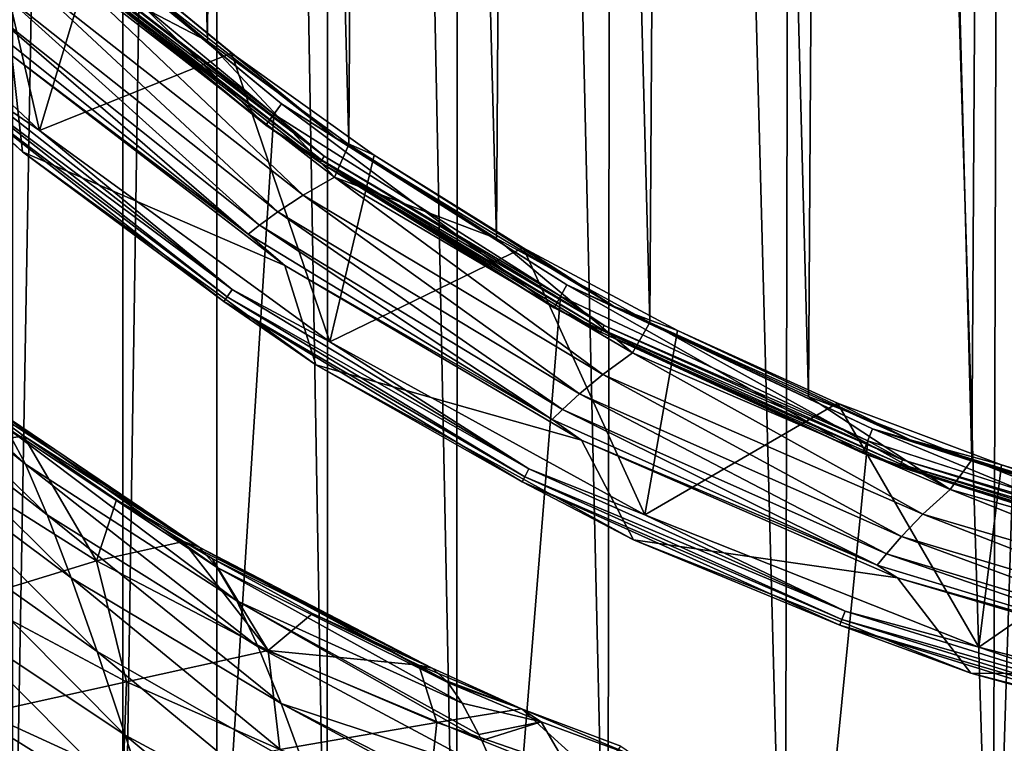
# Model space of a CAD drawing. Header units: metres. Extents: x -23 to 23, y -159 to 23.
# Tile 31 of 89: x -13.57 to -6.32, y -20.72 to -15.4. Entities that reach past the tile are written whole.
import ezdxf

# ---------------------------------------------------------------- set-up
doc = ezdxf.new("R2010")
doc.units = ezdxf.units.M
doc.layers.add('solid_509541_140_SW0001', color=7, linetype='CONTINUOUS')

msp = doc.modelspace()

# ---------------------------------------------------------------- linework, layer by layer
at = {"layer": 'solid_509541_140_SW0001'}
for points in [[(-4.925047, 23.441509), (-4.624835, -23.448418), (-6.404263, -23.400892)], [(-4.925047, 23.441509), (-6.404263, -23.400892), (-6.273444, 23.404921)], [(-7.840598, 23.351067), (-7.930296, -23.34762), (-9.177319, 23.295568)], [(-7.840598, 23.351067), (-6.404263, -23.400892), (-7.930296, -23.34762)], [(-6.273444, 23.404921), (-6.404263, -23.400892), (-7.840598, 23.351067)], [(-9.177319, 23.295568), (-9.23587, -23.292938), (-10.316819, 23.24147)], [(-9.177319, 23.295568), (-7.930296, -23.34762), (-9.23587, -23.292938)], [(-11.286091, 23.190664), (-11.30278, -23.189751), (-12.109013, 23.144264)], [(-11.286091, 23.190664), (-10.351245, -23.239737), (-11.30278, -23.189751)], [(-10.316819, 23.24147), (-10.351245, -23.239737), (-11.286091, 23.190664)], [(-10.316819, 23.24147), (-9.23587, -23.292938), (-10.351245, -23.239737)], [(-12.109013, 23.144264), (-12.114072, -23.14397), (-12.805936, -23.102457)], [(-12.109013, 23.144264), (-12.805936, -23.102457), (-12.805934, 23.102457)], [(-12.109013, 23.144264), (-11.30278, -23.189751), (-12.114072, -23.14397)], [(-12.805934, 23.102457), (-12.805936, -23.102457), (-13.615587, -23.022837)], [(-13.614154, 23.023029), (-12.805934, 23.102457), (-13.615587, -23.022837)], [(-5.094426, 19.09173, 202.649994), (-6.327289, 18.719322, 202.649994), (-5.329876, -19.027323, 202.649994)], [(-6.327289, 18.719322, 202.649994), (-7.533363, 18.267357, 202.649994), (-6.558657, -18.639498, 202.649994)], [(-6.327289, 18.719322, 202.649994), (-6.558657, -18.639498, 202.649994), (-5.329876, -19.027323, 202.649994)], [(-7.533363, 18.267357, 202.649994), (-8.707554, 17.737713, 202.649994), (-7.759439, -18.172478, 202.649994)], [(-7.533363, 18.267357, 202.649994), (-7.759439, -18.172478, 202.649994), (-6.558657, -18.639498, 202.649994)], [(-8.707554, 17.737713, 202.649994), (-9.844668, 17.132723, 202.649994), (-8.926507, -17.628538, 202.649994)], [(-8.707554, 17.737713, 202.649994), (-8.926507, -17.628538, 202.649994), (-7.759439, -18.172478, 202.649994)], [(-9.844668, 17.132723, 202.649994), (-10.93985, 16.455004, 202.649994), (-10.055673, -17.009745, 202.649994)], [(-9.844668, 17.132723, 202.649994), (-10.055673, -17.009745, 202.649994), (-8.926507, -17.628538, 202.649994)], [(-10.93985, 16.455004, 202.649994), (-11.988507, 15.707419, 202.649994), (-11.142508, -16.318462, 202.649994)], [(-10.93985, 16.455004, 202.649994), (-11.142508, -16.318462, 202.649994), (-10.055673, -17.009745, 202.649994)], [(-11.988507, 15.707419, 202.649994), (-12.986239, 14.893119, 202.649994), (-12.182039, -15.557804, 202.649994)], [(-11.988507, 15.707419, 202.649994), (-12.182039, -15.557804, 202.649994), (-11.142508, -16.318462, 202.649994)], [(-12.986239, 14.893119, 202.649994), (-13.169675, -14.731158, 202.649994), (-12.182039, -15.557804, 202.649994)], [(18.92091, -6.147776, 147.5), (-20.215473, -149, 147.5), (20.215471, -149, 147.5)], [(18.92091, -6.147776, 147.5), (18.001144, -8.470781, 147.5), (-20.215473, -149, 147.5)], [(18.001144, -8.470781, 147.5), (16.797661, -10.659938, 147.5), (-20.215473, -149, 147.5)], [(16.797661, -10.659938, 147.5), (15.328966, -12.681423, 147.5), (-20.215473, -149, 147.5)], [(15.328966, -12.681423, 147.5), (13.618851, -14.502491, 147.5), (-20.215473, -149, 147.5)], [(-13.945098, -13.945294, 151.649994), (-13.420403, -16.214561, 151.649994), (-15.347633, -14.403806, 151.649994)], [(-13.945098, -13.945294, 151.649994), (-13.00322, -14.827442, 151.649994), (-13.420403, -16.214561, 151.649994)], [(-14.008382, -15.812195, 151.665344), (-15.347633, -14.403806, 151.649994), (-13.420403, -16.214561, 151.649994)], [(-13.554258, -14.433819, 151.309937), (-13.687167, -14.575353, 147.60524), (-11.752463, -16.175879, 147.60524)], [(-11.638342, -16.018803, 151.309937), (-13.554258, -14.433819, 151.309937), (-11.752463, -16.175879, 147.60524)], [(-13.113825, -14.802448, 151.483429), (-13.554258, -14.433819, 151.309937), (-11.638342, -16.018803, 151.309937)], [(13.618851, -14.502491, 147.5), (11.693766, -16.095087, 147.5), (-20.215473, -149, 147.5)], [(-11.693766, -16.095087, 147.5), (-13.618851, -14.502491, 147.5), (-20.215473, -149, 147.5)], [(-13.622774, -15.664785, 201.659805), (-15.48914, -14.545271, 151.851959), (-13.543998, -16.371881, 151.851959)], [(-14.080324, -15.8934, 151.774826), (-13.543998, -16.371881, 151.851959), (-15.48914, -14.545271, 151.851959)], [(-13.218701, -14.92083, 147.508087), (-13.618851, -14.502491, 147.5), (-11.693766, -16.095087, 147.5)], [(-13.254788, -14.961563, 147.565384), (-11.752463, -16.175879, 147.60524), (-13.687167, -14.575353, 147.60524)], [(-13.258088, -14.996775, 202.616348), (-12.182039, -15.557804, 202.649994), (-13.169675, -14.731158, 202.649994)], [(-13.00322, -14.827442, 151.649994), (-12.0057, -15.646083, 151.649994), (-13.420403, -16.214561, 151.649994)], [(-13.113825, -14.802448, 151.483429), (-11.638342, -16.018803, 151.309937), (-11.233973, -16.275219, 151.483429)], [(-13.113825, -14.802448, 151.483429), (-11.233973, -16.275219, 151.483429), (-13.00322, -14.827442, 151.649994)], [(-11.233973, -16.275219, 151.483429), (-12.0057, -15.646083, 151.649994), (-13.00322, -14.827442, 151.649994)], [(-13.240657, -14.945613, 147.531128), (-13.218701, -14.92083, 147.508087), (-11.323815, -16.405378, 147.508087)], [(-11.323815, -16.405378, 147.508087), (-13.218701, -14.92083, 147.508087), (-11.693766, -16.095087, 147.5)], [(-13.50065, -15.102468, 202.517532), (-11.479816, -16.690292, 202.517532), (-13.258088, -14.996775, 202.616348)], [(-13.258088, -14.996775, 202.616348), (-11.247782, -16.558004, 202.616348), (-12.182039, -15.557804, 202.649994)], [(-11.479816, -16.690292, 202.517532), (-11.247782, -16.558004, 202.616348), (-13.258088, -14.996775, 202.616348)], [(-13.254788, -14.961563, 147.565384), (-13.240657, -14.945613, 147.531128), (-11.342624, -16.432627, 147.531128)], [(-11.354729, -16.450165, 147.565384), (-11.752463, -16.175879, 147.60524), (-13.254788, -14.961563, 147.565384)], [(-11.354729, -16.450165, 147.565384), (-13.254788, -14.961563, 147.565384), (-11.342624, -16.432627, 147.531128)], [(-11.342624, -16.432627, 147.531128), (-13.240657, -14.945613, 147.531128), (-11.323815, -16.405378, 147.508087)], [(-13.697037, -15.203835, 202.360199), (-11.665197, -16.813345, 202.360199), (-13.50065, -15.102468, 202.517532)], [(-11.665197, -16.813345, 202.360199), (-11.479816, -16.690292, 202.517532), (-13.50065, -15.102468, 202.517532)], [(-13.841821, -15.287498, 202.154968), (-11.80047, -16.913086, 202.154968), (-13.697037, -15.203835, 202.360199)], [(-11.80047, -16.913086, 202.154968), (-11.665197, -16.813345, 202.360199), (-13.697037, -15.203835, 202.360199)], [(-13.931034, -15.342838, 201.915695), (-11.883231, -16.978374, 201.915695), (-13.841821, -15.287498, 202.154968)], [(-11.883231, -16.978374, 201.915695), (-11.80047, -16.913086, 202.154968), (-13.841821, -15.287498, 202.154968)], [(-13.931034, -15.342838, 201.915695), (-13.622774, -15.664785, 201.659805), (-11.883231, -16.978374, 201.915695)], [(-11.247782, -16.558004, 202.616348), (-11.142508, -16.318462, 202.649994), (-12.182039, -15.557804, 202.649994)], [(-12.0057, -15.646083, 151.649994), (-11.281713, -17.769127, 151.649994), (-13.420403, -16.214561, 151.649994)], [(-12.0057, -15.646083, 151.649994), (-10.956768, -16.397747, 151.649994), (-11.281713, -17.769127, 151.649994)], [(-11.233973, -16.275219, 151.483429), (-10.956768, -16.397747, 151.649994), (-12.0057, -15.646083, 151.649994)], [(-11.612674, -17.207884, 201.659805), (-13.622774, -15.664785, 201.659805), (-13.543998, -16.371881, 151.851959)], [(-11.883231, -16.978374, 201.915695), (-13.622774, -15.664785, 201.659805), (-11.612674, -17.207884, 201.659805)], [(-14.051627, -15.861008, 151.709213), (-12.037341, -17.4391, 151.709213), (-14.080324, -15.8934, 151.774826)], [(-14.008382, -15.812195, 151.665344), (-12.000296, -17.385429, 151.665344), (-14.051627, -15.861008, 151.709213)], [(-12.000296, -17.385429, 151.665344), (-12.037341, -17.4391, 151.709213), (-14.051627, -15.861008, 151.709213)], [(-14.008382, -15.812195, 151.665344), (-13.420403, -16.214561, 151.649994), (-12.000296, -17.385429, 151.665344)], [(-14.080324, -15.8934, 151.774826), (-12.061925, -17.474716, 151.774826), (-13.543998, -16.371881, 151.851959)], [(-12.037341, -17.4391, 151.709213), (-12.061925, -17.474716, 151.774826), (-14.080324, -15.8934, 151.774826)], [(-11.638342, -16.018803, 151.309937), (-11.752463, -16.175879, 147.60524), (-9.632417, -17.521301, 147.60524)], [(-9.538881, -17.351162, 151.309937), (-11.638342, -16.018803, 151.309937), (-9.632417, -17.521301, 147.60524)], [(-11.233973, -16.275219, 151.483429), (-11.638342, -16.018803, 151.309937), (-9.538881, -17.351162, 151.309937)], [(11.693766, -16.095087, 147.5), (9.584231, -17.433813, 147.5), (-20.215473, -149, 147.5)], [(-9.584231, -17.433813, 147.5), (-11.693766, -16.095087, 147.5), (-20.215473, -149, 147.5)], [(-11.323815, -16.405378, 147.508087), (-11.693766, -16.095087, 147.5), (-9.584231, -17.433813, 147.5)], [(-12.000296, -17.385429, 151.665344), (-13.420403, -16.214561, 151.649994), (-11.281713, -17.769127, 151.649994)], [(-11.354729, -16.450165, 147.565384), (-9.632417, -17.521301, 147.60524), (-11.752463, -16.175879, 147.60524)], [(-11.233973, -16.275219, 151.483429), (-9.538881, -17.351162, 151.309937), (-9.190303, -17.51066, 151.483429)], [(-11.233973, -16.275219, 151.483429), (-9.190303, -17.51066, 151.483429), (-10.956768, -16.397747, 151.649994)], [(-11.612674, -17.207884, 201.659805), (-13.543998, -16.371881, 151.851959), (-11.385259, -17.940296, 151.851959)], [(-12.061925, -17.474716, 151.774826), (-11.385259, -17.940296, 151.851959), (-13.543998, -16.371881, 151.851959)], [(-11.247782, -16.558004, 202.616348), (-10.055673, -17.009745, 202.649994), (-11.142508, -16.318462, 202.649994)], [(-11.354729, -16.450165, 147.565384), (-11.342624, -16.432627, 147.531128), (-9.279189, -17.680017, 147.531128)], [(-11.342624, -16.432627, 147.531128), (-11.323815, -16.405378, 147.508087), (-9.263802, -17.6507, 147.508087)], [(-9.279189, -17.680017, 147.531128), (-11.342624, -16.432627, 147.531128), (-9.263802, -17.6507, 147.508087)], [(-9.263802, -17.6507, 147.508087), (-11.323815, -16.405378, 147.508087), (-9.584231, -17.433813, 147.5)], [(-10.956768, -16.397747, 151.649994), (-9.860864, -17.079243, 151.649994), (-11.281713, -17.769127, 151.649994)], [(-9.190303, -17.51066, 151.483429), (-9.860864, -17.079243, 151.649994), (-10.956768, -16.397747, 151.649994)], [(-9.289092, -17.698885, 147.565384), (-9.632417, -17.521301, 147.60524), (-11.354729, -16.450165, 147.565384)], [(-9.289092, -17.698885, 147.565384), (-11.354729, -16.450165, 147.565384), (-9.279189, -17.680017, 147.531128)], [(-11.479816, -16.690292, 202.517532), (-9.274206, -18.009476, 202.517532), (-11.247782, -16.558004, 202.616348)], [(-11.247782, -16.558004, 202.616348), (-9.055606, -17.851501, 202.616348), (-10.055673, -17.009745, 202.649994)], [(-9.274206, -18.009476, 202.517532), (-9.055606, -17.851501, 202.616348), (-11.247782, -16.558004, 202.616348)], [(-11.665197, -16.813345, 202.360199), (-9.446197, -18.153091, 202.360199), (-11.479816, -16.690292, 202.517532)], [(-9.446197, -18.153091, 202.360199), (-9.274206, -18.009476, 202.517532), (-11.479816, -16.690292, 202.517532)], [(-11.80047, -16.913086, 202.154968), (-9.57018, -18.267874, 202.154968), (-11.665197, -16.813345, 202.360199)], [(-9.57018, -18.267874, 202.154968), (-9.446197, -18.153091, 202.360199), (-11.665197, -16.813345, 202.360199)], [(-11.883231, -16.978374, 201.915695), (-9.645384, -18.342382, 201.915695), (-11.80047, -16.913086, 202.154968)], [(-9.645384, -18.342382, 201.915695), (-9.57018, -18.267874, 202.154968), (-11.80047, -16.913086, 202.154968)], [(-11.883231, -16.978374, 201.915695), (-11.612674, -17.207884, 201.659805), (-9.645384, -18.342382, 201.915695)], [(-9.055606, -17.851501, 202.616348), (-8.926507, -17.628538, 202.649994), (-10.055673, -17.009745, 202.649994)], [(-9.860864, -17.079243, 151.649994), (-8.964911, -19.043367, 151.649994), (-11.281713, -17.769127, 151.649994)], [(-9.860864, -17.079243, 151.649994), (-8.72262, -17.687658, 151.649994), (-8.964911, -19.043367, 151.649994)], [(-9.190303, -17.51066, 151.483429), (-8.72262, -17.687658, 151.649994), (-9.860864, -17.079243, 151.649994)], [(-9.429538, -18.494576, 201.659805), (-11.612674, -17.207884, 201.659805), (-11.385259, -17.940296, 151.851959)], [(-9.645384, -18.342382, 201.915695), (-11.612674, -17.207884, 201.659805), (-9.429538, -18.494576, 201.659805)], [(-13.523431, -18.670193, 115.991112), (-14.902677, -17.558052, 117.500343), (-15.04803, -17.253819, 116.082306)], [(-13.670109, -18.395426, 114.583694), (-13.523431, -18.670193, 115.991112), (-15.04803, -17.253819, 116.082306)], [(-12.000296, -17.385429, 151.665344), (-9.817218, -18.705147, 151.665344), (-12.037341, -17.4391, 151.709213)], [(-12.000296, -17.385429, 151.665344), (-11.281713, -17.769127, 151.649994), (-9.817218, -18.705147, 151.665344)], [(-9.538881, -17.351162, 151.309937), (-9.632417, -17.521301, 147.60524), (-7.360461, -18.590403, 147.60524)], [(-7.288988, -18.409882, 151.309937), (-9.538881, -17.351162, 151.309937), (-7.360461, -18.590403, 147.60524)], [(-9.190303, -17.51066, 151.483429), (-9.538881, -17.351162, 151.309937), (-7.288988, -18.409882, 151.309937)], [(9.584231, -17.433813, 147.5), (7.32384, -18.497488, 147.5), (-20.215473, -149, 147.5)], [(-7.32384, -18.497488, 147.5), (-9.584231, -17.433813, 147.5), (-20.215473, -149, 147.5)], [(-12.037341, -17.4391, 151.709213), (-9.847525, -18.76289, 151.709213), (-12.061925, -17.474716, 151.774826)], [(-9.817218, -18.705147, 151.665344), (-9.847525, -18.76289, 151.709213), (-12.037341, -17.4391, 151.709213)], [(-9.263802, -17.6507, 147.508087), (-9.584231, -17.433813, 147.5), (-7.32384, -18.497488, 147.5)], [(-12.061925, -17.474716, 151.774826), (-9.867636, -18.801208, 151.774826), (-11.385259, -17.940296, 151.851959)], [(-9.847525, -18.76289, 151.709213), (-9.867636, -18.801208, 151.774826), (-12.061925, -17.474716, 151.774826)], [(-9.289092, -17.698885, 147.565384), (-7.360461, -18.590403, 147.60524), (-9.632417, -17.521301, 147.60524)], [(-9.190303, -17.51066, 151.483429), (-7.288988, -18.409882, 151.309937), (-7.012619, -18.490755, 151.483429)], [(-9.190303, -17.51066, 151.483429), (-7.012619, -18.490755, 151.483429), (-8.72262, -17.687658, 151.649994)], [(-13.361753, -19.044106, 117.328163), (-14.740487, -17.971443, 118.841209), (-14.902677, -17.558052, 117.500343)], [(-13.523431, -18.670193, 115.991112), (-13.361753, -19.044106, 117.328163), (-14.902677, -17.558052, 117.500343)], [(-9.289092, -17.698885, 147.565384), (-9.279189, -17.680017, 147.531128), (-7.080442, -18.669592, 147.531128)], [(-9.279189, -17.680017, 147.531128), (-9.263802, -17.6507, 147.508087), (-7.068702, -18.638634, 147.508087)], [(-7.080442, -18.669592, 147.531128), (-9.279189, -17.680017, 147.531128), (-7.068702, -18.638634, 147.508087)], [(-7.068702, -18.638634, 147.508087), (-9.263802, -17.6507, 147.508087), (-7.32384, -18.497488, 147.5)], [(-9.055606, -17.851501, 202.616348), (-6.717006, -18.85635, 202.616348), (-8.926507, -17.628538, 202.649994)], [(-6.717006, -18.85635, 202.616348), (-7.759439, -18.172478, 202.649994), (-8.926507, -17.628538, 202.649994)], [(-7.087999, -18.689518, 147.565384), (-7.360461, -18.590403, 147.60524), (-9.289092, -17.698885, 147.565384)], [(-7.087999, -18.689518, 147.565384), (-9.289092, -17.698885, 147.565384), (-7.080442, -18.669592, 147.531128)], [(-8.72262, -17.687658, 151.649994), (-7.546976, -18.220329, 151.649994), (-8.964911, -19.043367, 151.649994)], [(-7.012619, -18.490755, 151.483429), (-7.546976, -18.220329, 151.649994), (-8.72262, -17.687658, 151.649994)], [(-9.817218, -18.705147, 151.665344), (-11.281713, -17.769127, 151.649994), (-8.964911, -19.043367, 151.649994)], [(-9.274206, -18.009476, 202.517532), (-6.919319, -19.038778, 202.517532), (-9.055606, -17.851501, 202.616348)], [(-6.919319, -19.038778, 202.517532), (-6.717006, -18.85635, 202.616348), (-9.055606, -17.851501, 202.616348)], [(-9.429538, -18.494576, 201.659805), (-11.385259, -17.940296, 151.851959), (-9.046967, -19.225782, 151.851959)], [(-9.867636, -18.801208, 151.774826), (-9.046967, -19.225782, 151.851959), (-11.385259, -17.940296, 151.851959)], [(-13.18525, -19.506815, 118.592789), (-14.561776, -18.482265, 120.10067), (-14.740487, -17.971443, 118.841209)], [(-13.361753, -19.044106, 117.328163), (-13.18525, -19.506815, 118.592789), (-14.740487, -17.971443, 118.841209)], [(-9.446197, -18.153091, 202.360199), (-7.075636, -19.201582, 202.360199), (-9.274206, -18.009476, 202.517532)], [(-7.075636, -19.201582, 202.360199), (-6.919319, -19.038778, 202.517532), (-9.274206, -18.009476, 202.517532)], [(-13.536525, -18.462814, 111.214264), (-13.913726, -18.182411, 111.57032), (-14.25816, -18.587332, 99.732216)], [(-12.243196, -19.281401, 111.730423), (-13.913726, -18.182411, 111.57032), (-13.536525, -18.462814, 111.214264)], [(-12.243196, -19.281401, 111.730423), (-13.801449, -18.229626, 113.109184), (-13.913726, -18.182411, 111.57032)], [(-9.57018, -18.267874, 202.154968), (-7.186659, -19.33017, 202.154968), (-9.446197, -18.153091, 202.360199)], [(-7.186659, -19.33017, 202.154968), (-7.075636, -19.201582, 202.360199), (-9.446197, -18.153091, 202.360199)], [(-6.717006, -18.85635, 202.616348), (-6.558657, -18.639498, 202.649994), (-7.759439, -18.172478, 202.649994)], [(-12.112168, -19.429289, 113.189217), (-13.670109, -18.395426, 114.583694), (-13.801449, -18.229626, 113.109184)], [(-12.243196, -19.281401, 111.730423), (-12.112168, -19.429289, 113.189217), (-13.801449, -18.229626, 113.109184)], [(-7.546976, -18.220329, 151.649994), (-6.506307, -20.017174, 151.649994), (-8.964911, -19.043367, 151.649994)], [(-7.546976, -18.220329, 151.649994), (-6.339137, -18.674911, 151.649994), (-6.506307, -20.017174, 151.649994)], [(-7.012619, -18.490755, 151.483429), (-6.339137, -18.674911, 151.649994), (-7.546976, -18.220329, 151.649994)], [(-9.645384, -18.342382, 201.915695), (-7.253281, -19.413044, 201.915695), (-9.57018, -18.267874, 202.154968)], [(-7.253281, -19.413044, 201.915695), (-7.186659, -19.33017, 202.154968), (-9.57018, -18.267874, 202.154968)], [(-11.968069, -19.676243, 114.586235), (-13.523431, -18.670193, 115.991112), (-13.670109, -18.395426, 114.583694)], [(-12.112168, -19.429289, 113.189217), (-11.968069, -19.676243, 114.586235), (-13.670109, -18.395426, 114.583694)], [(-9.645384, -18.342382, 201.915695), (-9.429538, -18.494576, 201.659805), (-7.253281, -19.413044, 201.915695)], [(-13.536525, -18.462814, 111.214264), (-14.25816, -18.587332, 99.732216), (-13.000978, -19.381903, 99.732216)], [(-12.852615, -18.931509, 110.613258), (-13.536525, -18.462814, 111.214264), (-13.000978, -19.381903, 99.732216)], [(-12.243196, -19.281401, 111.730423), (-13.536525, -18.462814, 111.214264), (-12.852615, -18.931509, 110.613258)], [(-7.288988, -18.409882, 151.309937), (-7.360461, -18.590403, 147.60524), (-4.972426, -19.366322, 147.60524)], [(-4.924142, -19.178267, 151.309937), (-7.288988, -18.409882, 151.309937), (-4.972426, -19.366322, 147.60524)], [(-7.012619, -18.490755, 151.483429), (-7.288988, -18.409882, 151.309937), (-4.924142, -19.178267, 151.309937)], [(7.32384, -18.497488, 147.5), (4.94744, -19.269627, 147.5), (-20.215473, -149, 147.5)], [(-4.94744, -19.269627, 147.5), (-7.32384, -18.497488, 147.5), (-20.215473, -149, 147.5)], [(-12.993971, -20.049305, 119.78299), (-14.366739, -19.079844, 121.274857), (-14.561776, -18.482265, 120.10067)], [(-13.18525, -19.506815, 118.592789), (-12.993971, -20.049305, 119.78299), (-14.561776, -18.482265, 120.10067)], [(-7.105896, -19.505684, 201.659805), (-9.429538, -18.494576, 201.659805), (-9.046967, -19.225782, 151.851959)], [(-7.253281, -19.413044, 201.915695), (-9.429538, -18.494576, 201.659805), (-7.105896, -19.505684, 201.659805)], [(-7.068702, -18.638634, 147.508087), (-7.32384, -18.497488, 147.5), (-4.94744, -19.269627, 147.5)], [(-7.012619, -18.490755, 151.483429), (-4.924142, -19.178267, 151.309937), (-4.732675, -19.201216, 151.483429)], [(-7.012619, -18.490755, 151.483429), (-4.732675, -19.201216, 151.483429), (-6.339137, -18.674911, 151.649994)], [(-13.000978, -19.381903, 99.732216), (-14.25816, -18.587332, 99.732216), (-13.921335, -19.663504, 83.107414)], [(-7.087999, -18.689518, 147.565384), (-4.972426, -19.366322, 147.60524), (-7.360461, -18.590403, 147.60524)], [(-11.811131, -20.013535, 115.920097), (-13.361753, -19.044106, 117.328163), (-13.523431, -18.670193, 115.991112)], [(-11.968069, -19.676243, 114.586235), (-11.811131, -20.013535, 115.920097), (-13.523431, -18.670193, 115.991112)], [(-7.087999, -18.689518, 147.565384), (-7.080442, -18.669592, 147.531128), (-4.778447, -19.386923, 147.531128)], [(-4.783547, -19.407614, 147.565384), (-4.972426, -19.366322, 147.60524), (-7.087999, -18.689518, 147.565384)], [(-4.783547, -19.407614, 147.565384), (-7.087999, -18.689518, 147.565384), (-4.778447, -19.386923, 147.531128)], [(-7.080442, -18.669592, 147.531128), (-7.068702, -18.638634, 147.508087), (-4.770524, -19.354774, 147.508087)], [(-4.778447, -19.386923, 147.531128), (-7.080442, -18.669592, 147.531128), (-4.770524, -19.354774, 147.508087)], [(-4.770524, -19.354774, 147.508087), (-7.068702, -18.638634, 147.508087), (-4.94744, -19.269627, 147.5)], [(-6.717006, -18.85635, 202.616348), (-4.269796, -19.556303, 202.616348), (-6.558657, -18.639498, 202.649994)], [(-4.269796, -19.556303, 202.616348), (-5.329876, -19.027323, 202.649994), (-6.558657, -18.639498, 202.649994)], [(-6.339137, -18.674911, 151.649994), (-5.104237, -19.049501, 151.649994), (-6.506307, -20.017174, 151.649994)], [(-4.732675, -19.201216, 151.483429), (-5.104237, -19.049501, 151.649994), (-6.339137, -18.674911, 151.649994)], [(-9.847525, -18.76289, 151.709213), (-7.514108, -19.813076, 151.709213), (-9.867636, -18.801208, 151.774826)], [(-9.817218, -18.705147, 151.665344), (-7.490983, -19.7521, 151.665344), (-9.847525, -18.76289, 151.709213)], [(-7.490983, -19.7521, 151.665344), (-7.514108, -19.813076, 151.709213), (-9.847525, -18.76289, 151.709213)], [(-9.817218, -18.705147, 151.665344), (-8.964911, -19.043367, 151.649994), (-7.490983, -19.7521, 151.665344)], [(-9.867636, -18.801208, 151.774826), (-7.529454, -19.85354, 151.774826), (-9.046967, -19.225782, 151.851959)], [(-7.514108, -19.813076, 151.709213), (-7.529454, -19.85354, 151.774826), (-9.867636, -18.801208, 151.774826)], [(-6.919319, -19.038778, 202.517532), (-4.45306, -19.761639, 202.517532), (-6.717006, -18.85635, 202.616348)], [(-4.45306, -19.761639, 202.517532), (-4.269796, -19.556303, 202.616348), (-6.717006, -18.85635, 202.616348)], [(-12.359783, -19.239618, 110.212875), (-12.852615, -18.931509, 110.613258), (-13.000978, -19.381903, 99.732216)], [(-12.243196, -19.281401, 111.730423), (-12.852615, -18.931509, 110.613258), (-12.359783, -19.239618, 110.212875)], [(-11.641411, -20.43219, 117.190453), (-13.18525, -19.506815, 118.592789), (-13.361753, -19.044106, 117.328163)], [(-11.811131, -20.013535, 115.920097), (-11.641411, -20.43219, 117.190453), (-13.361753, -19.044106, 117.328163)], [(-7.490983, -19.7521, 151.665344), (-8.964911, -19.043367, 151.649994), (-6.506307, -20.017174, 151.649994)], [(-7.075636, -19.201582, 202.360199), (-4.59155, -19.941992, 202.360199), (-6.919319, -19.038778, 202.517532)], [(-4.59155, -19.941992, 202.360199), (-4.45306, -19.761639, 202.517532), (-6.919319, -19.038778, 202.517532)], [(-5.104237, -19.049501, 151.649994), (-3.94541, -20.674929, 151.649994), (-6.506307, -20.017174, 151.649994)], [(-12.788193, -20.663691, 120.896896), (-14.155808, -19.754255, 122.36042), (-14.366739, -19.079844, 121.274857)], [(-12.993971, -20.049305, 119.78299), (-12.788193, -20.663691, 120.896896), (-14.366739, -19.079844, 121.274857)], [(-7.186659, -19.33017, 202.154968), (-4.688071, -20.082968, 202.154968), (-7.075636, -19.201582, 202.360199)], [(-4.688071, -20.082968, 202.154968), (-4.59155, -19.941992, 202.360199), (-7.075636, -19.201582, 202.360199)], [(4.94744, -19.269627, 147.5), (2.493532, -19.73772, 147.5), (-20.215473, -149, 147.5)], [(-2.493532, -19.73772, 147.5), (-4.94744, -19.269627, 147.5), (-20.215473, -149, 147.5)], [(-12.359783, -19.239618, 110.212875), (-13.000978, -19.381903, 99.732216), (-11.735678, -20.041708, 99.732216)], [(-12.14742, -19.365168, 110.048225), (-12.359783, -19.239618, 110.212875), (-11.735678, -20.041708, 99.732216)], [(-10.530583, -20.170843, 110.275375), (-12.359783, -19.239618, 110.212875), (-12.14742, -19.365168, 110.048225)], [(-10.530583, -20.170843, 110.275375), (-12.243196, -19.281401, 111.730423), (-12.359783, -19.239618, 110.212875)], [(-7.105896, -19.505684, 201.659805), (-9.046967, -19.225782, 151.851959), (-6.566, -20.208067, 151.851959)], [(-7.529454, -19.85354, 151.774826), (-6.566, -20.208067, 151.851959), (-9.046967, -19.225782, 151.851959)], [(-10.414036, -20.277458, 111.639977), (-12.112168, -19.429289, 113.189217), (-12.243196, -19.281401, 111.730423)], [(-10.424484, -20.264956, 111.523972), (-10.414036, -20.277458, 111.639977), (-12.243196, -19.281401, 111.730423)], [(-10.530583, -20.170843, 110.275375), (-10.424484, -20.264956, 111.523972), (-12.243196, -19.281401, 111.730423)], [(-7.253281, -19.413044, 201.915695), (-4.745179, -20.173241, 201.915695), (-7.186659, -19.33017, 202.154968)], [(-4.745179, -20.173241, 201.915695), (-4.688071, -20.082968, 202.154968), (-7.186659, -19.33017, 202.154968)], [(-13.000978, -19.381903, 99.732216), (-13.921335, -19.663504, 83.107414), (-12.77891, -20.272547, 83.107414)], [(-11.735678, -20.041708, 99.732216), (-13.000978, -19.381903, 99.732216), (-12.77891, -20.272547, 83.107414)], [(-11.410329, -19.769226, 109.511093), (-12.14742, -19.365168, 110.048225), (-11.735678, -20.041708, 99.732216)], [(-10.530583, -20.170843, 110.275375), (-12.14742, -19.365168, 110.048225), (-11.410329, -19.769226, 109.511093)], [(-7.253281, -19.413044, 201.915695), (-7.105896, -19.505684, 201.659805), (-4.745179, -20.173241, 201.915695)], [(-10.309677, -20.428694, 112.739754), (-11.968069, -19.676243, 114.586235), (-12.112168, -19.429289, 113.189217)], [(-10.414036, -20.277458, 111.639977), (-10.309677, -20.428694, 112.739754), (-12.112168, -19.429289, 113.189217)], [(-11.458834, -20.924742, 118.396744), (-12.993971, -20.049305, 119.78299), (-13.18525, -19.506815, 118.592789)], [(-11.641411, -20.43219, 117.190453), (-11.458834, -20.924742, 118.396744), (-13.18525, -19.506815, 118.592789)], [(-4.676371, -20.226147, 201.659805), (-7.105896, -19.505684, 201.659805), (-6.566, -20.208067, 151.851959)], [(-4.745179, -20.173241, 201.915695), (-7.105896, -19.505684, 201.659805), (-4.676371, -20.226147, 201.659805)], [(-12.77891, -20.272547, 83.107414), (-13.921335, -19.663504, 83.107414), (-13.822142, -20.503384, 66.482605)], [(-10.16436, -20.703955, 114.11808), (-11.811131, -20.013535, 115.920097), (-11.968069, -19.676243, 114.586235)], [(-10.185877, -20.659279, 113.923874), (-10.16436, -20.703955, 114.11808), (-11.968069, -19.676243, 114.586235)], [(-10.309677, -20.428694, 112.739754), (-10.185877, -20.659279, 113.923874), (-11.968069, -19.676243, 114.586235)], [(2.493532, -19.73772, 147.5), (0, -19.894623, 147.5), (-20.215473, -149, 147.5)], [(-2.493532, -19.73772, 147.5), (-20.215473, -149, 147.5), (0, -19.894623, 147.5)], [(-12.569057, -21.341206, 121.934029), (-13.930264, -20.49411, 123.355812), (-14.155808, -19.754255, 122.36042)], [(-12.788193, -20.663691, 120.896896), (-12.569057, -21.341206, 121.934029), (-14.155808, -19.754255, 122.36042)], [(-10.62805, -20.148212, 108.994743), (-11.410329, -19.769226, 109.511093), (-11.735678, -20.041708, 99.732216)], [(-10.530583, -20.170843, 110.275375), (-11.410329, -19.769226, 109.511093), (-10.62805, -20.148212, 108.994743)], [(-7.490983, -19.7521, 151.665344), (-5.055513, -20.511023, 151.665344), (-7.514108, -19.813076, 151.709213)], [(-7.490983, -19.7521, 151.665344), (-6.506307, -20.017174, 151.649994), (-5.055513, -20.511023, 151.665344)], [(-7.514108, -19.813076, 151.709213), (-5.07112, -20.574341, 151.709213), (-7.529454, -19.85354, 151.774826)], [(-7.529454, -19.85354, 151.774826), (-5.081476, -20.61636, 151.774826), (-6.566, -20.208067, 151.851959)], [(-5.07112, -20.574341, 151.709213), (-5.081476, -20.61636, 151.774826), (-7.529454, -19.85354, 151.774826)], [(-5.055513, -20.511023, 151.665344), (-5.07112, -20.574341, 151.709213), (-7.514108, -19.813076, 151.709213)], [(-11.263538, -21.485136, 119.538223), (-12.788193, -20.663691, 120.896896), (-12.993971, -20.049305, 119.78299)], [(-11.458834, -20.924742, 118.396744), (-11.263538, -21.485136, 119.538223), (-12.993971, -20.049305, 119.78299)], [(-11.735678, -20.041708, 99.732216), (-12.77891, -20.272547, 83.107414), (-11.65006, -20.769848, 83.107414)], [(-10.052567, -20.953922, 115.078506), (-11.641411, -20.43219, 117.190453), (-11.811131, -20.013535, 115.920097)], [(-10.16436, -20.703955, 114.11808), (-10.052567, -20.953922, 115.078506), (-11.811131, -20.013535, 115.920097)], [(-10.495377, -20.57107, 99.732216), (-11.735678, -20.041708, 99.732216), (-11.65006, -20.769848, 83.107414)], [(-10.62805, -20.148212, 108.994743), (-11.735678, -20.041708, 99.732216), (-10.495377, -20.57107, 99.732216)], [(-5.055513, -20.511023, 151.665344), (-6.506307, -20.017174, 151.649994), (-3.94541, -20.674929, 151.649994)], [(-9.871305, -20.470858, 108.543159), (-10.62805, -20.148212, 108.994743), (-10.495377, -20.57107, 99.732216)], [(-10.530583, -20.170843, 110.275375), (-10.62805, -20.148212, 108.994743), (-9.871305, -20.470858, 108.543159)], [(-10.530583, -20.170843, 110.275375), (-9.871305, -20.470858, 108.543159), (-10.424484, -20.264956, 111.523972)], [(-4.676371, -20.226147, 201.659805), (-6.566, -20.208067, 151.851959), (-3.981482, -20.871658, 151.851959)], [(-5.081476, -20.61636, 151.774826), (-3.981482, -20.871658, 151.851959), (-6.566, -20.208067, 151.851959)], [(-12.77891, -20.272547, 83.107414), (-13.822142, -20.503384, 66.482605), (-12.804744, -20.968626, 66.482605)], [(-11.65006, -20.769848, 83.107414), (-12.77891, -20.272547, 83.107414), (-12.804744, -20.968626, 66.482605)], [(-10.424484, -20.264956, 111.523972), (-9.871305, -20.470858, 108.543159), (-10.414036, -20.277458, 111.639977)], [(-9.728049, -20.56481, 111.210892), (-10.414036, -20.277458, 111.639977), (-9.871305, -20.470858, 108.543159)], [(-9.728049, -20.56481, 111.210892), (-10.309677, -20.428694, 112.739754), (-10.414036, -20.277458, 111.639977)], [(-9.880434, -21.385645, 116.41748), (-11.458834, -20.924742, 118.396744), (-11.641411, -20.43219, 117.190453)], [(-9.908925, -21.31093, 116.206406), (-9.880434, -21.385645, 116.41748), (-11.641411, -20.43219, 117.190453)], [(-10.052567, -20.953922, 115.078506), (-9.908925, -21.31093, 116.206406), (-11.641411, -20.43219, 117.190453)], [(-9.728049, -20.56481, 111.210892), (-10.185877, -20.659279, 113.923874), (-10.309677, -20.428694, 112.739754)], [(-12.804744, -20.968626, 66.482605), (-13.822142, -20.503384, 66.482605), (-13.959427, -21.167404, 49.857803)], [(-13.930264, -20.49411, 123.355812), (-13.419079, -21.458256, 123.966042), (-13.682261, -21.294025, 124.250496)], [(-13.930264, -20.49411, 123.355812), (-12.480092, -21.997498, 123.027473), (-13.419079, -21.458256, 123.966042)], [(-13.930264, -20.49411, 123.355812), (-12.333768, -22.075388, 122.891029), (-12.480092, -21.997498, 123.027473)], [(-12.569057, -21.341206, 121.934029), (-12.333768, -22.075388, 122.891029), (-13.930264, -20.49411, 123.355812)], [(-9.871305, -20.470858, 108.543159), (-10.495377, -20.57107, 99.732216), (-9.311021, -20.9807, 99.732216)], [(-9.141162, -20.743807, 108.148705), (-9.871305, -20.470858, 108.543159), (-9.311021, -20.9807, 99.732216)], [(-9.024122, -20.825884, 110.805565), (-9.871305, -20.470858, 108.543159), (-9.141162, -20.743807, 108.148705)], [(-9.024122, -20.825884, 110.805565), (-9.728049, -20.56481, 111.210892), (-9.871305, -20.470858, 108.543159)], [(-10.495377, -20.57107, 99.732216), (-11.65006, -20.769848, 83.107414), (-10.559612, -21.163818, 83.107414)], [(-9.311021, -20.9807, 99.732216), (-10.495377, -20.57107, 99.732216), (-10.559612, -21.163818, 83.107414)], [(-9.728049, -20.56481, 111.210892), (-10.16436, -20.703955, 114.11808), (-10.185877, -20.659279, 113.923874)], [(-9.48863, -20.97282, 113.683968), (-10.16436, -20.703955, 114.11808), (-9.728049, -20.56481, 111.210892)], [(-9.48863, -20.97282, 113.683968), (-9.728049, -20.56481, 111.210892), (-9.024122, -20.825884, 110.805565)], [(-11.056518, -22.106907, 120.615173), (-12.569057, -21.341206, 121.934029), (-12.788193, -20.663691, 120.896896)], [(-11.263538, -21.485136, 119.538223), (-11.056518, -22.106907, 120.615173), (-12.788193, -20.663691, 120.896896)], [(-9.48863, -20.97282, 113.683968), (-10.052567, -20.953922, 115.078506), (-10.16436, -20.703955, 114.11808)]]:
    msp.add_3dface(points, dxfattribs=at)

doc.saveas('drawing.dxf')
